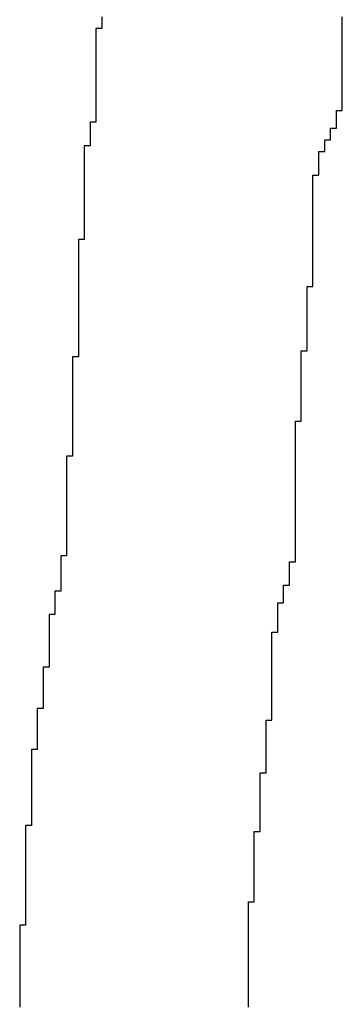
# Model space of a CAD drawing. Header units: millimetres. Extents: x 9.4 to 105.2, y 7.6 to 67.1.
# Tile 131 of 152: x 89.1229 to 89.1981, y 22.9296 to 23.1593. Entities that reach past the tile are written whole.
import ezdxf

# ---------------------------------------------------------------- set-up
doc = ezdxf.new("R2010")
doc.units = ezdxf.units.MM
doc.layers.add('BottomOverlay', color=54, linetype='Continuous')

msp = doc.modelspace()

# ---------------------------------------------------------------- linework, layer by layer
at = {"layer": 'BottomOverlay'}
for p, q in [((89.14205, 23.15995), (89.14205, 23.15858)), ((89.1981, 23.15858), (89.1981, 23.15995)), ((89.14205, 23.15722), (89.14068, 23.15722)), ((89.14068, 23.15722), (89.14068, 23.15585)), ((89.14205, 23.15858), (89.14205, 23.15722)), ((89.1981, 23.15722), (89.1981, 23.15858)), ((89.1981, 23.15585), (89.1981, 23.15722)), ((89.14068, 23.15585), (89.14068, 23.15448)), ((89.14068, 23.15448), (89.14068, 23.15311)), ((89.1981, 23.15448), (89.1981, 23.15585)), ((89.1981, 23.15311), (89.1981, 23.15448)), ((89.14068, 23.15311), (89.14068, 23.15175)), ((89.1981, 23.15175), (89.1981, 23.15311)), ((89.14068, 23.15175), (89.14068, 23.15038)), ((89.14068, 23.15038), (89.14068, 23.14901)), ((89.1981, 23.15038), (89.1981, 23.15175)), ((89.1981, 23.14901), (89.1981, 23.15038)), ((89.14068, 23.14901), (89.14068, 23.14764)), ((89.14068, 23.14764), (89.14068, 23.14628)), ((89.1981, 23.14764), (89.1981, 23.14901)), ((89.1981, 23.14628), (89.1981, 23.14764)), ((89.14068, 23.14628), (89.14068, 23.14491)), ((89.1981, 23.14491), (89.1981, 23.14628)), ((89.14068, 23.14491), (89.14068, 23.14355)), ((89.14068, 23.14355), (89.14068, 23.14218)), ((89.1981, 23.14355), (89.1981, 23.14491)), ((89.1981, 23.14218), (89.1981, 23.14355)), ((89.14068, 23.14218), (89.14068, 23.14081)), ((89.14068, 23.14081), (89.14068, 23.13944)), ((89.1981, 23.14081), (89.1981, 23.14218)), ((89.1981, 23.13944), (89.1981, 23.14081)), ((89.14068, 23.13944), (89.14068, 23.13808)), ((89.1981, 23.13808), (89.1981, 23.13944)), ((89.14068, 23.13808), (89.14068, 23.13671)), ((89.14068, 23.13671), (89.14068, 23.13534)), ((89.19673, 23.13671), (89.19673, 23.13808)), ((89.19673, 23.13808), (89.1981, 23.13808)), ((89.19673, 23.13534), (89.19673, 23.13671)), ((89.14068, 23.13534), (89.13931, 23.13534)), ((89.13931, 23.13534), (89.13931, 23.13397)), ((89.13931, 23.13397), (89.13931, 23.13261)), ((89.19536, 23.13261), (89.19536, 23.13397)), ((89.19536, 23.13397), (89.19673, 23.13397)), ((89.19673, 23.13397), (89.19673, 23.13534)), ((89.13931, 23.13261), (89.13931, 23.13124)), ((89.19536, 23.13124), (89.19536, 23.13261)), ((89.13931, 23.12987), (89.13795, 23.12987)), ((89.13795, 23.12987), (89.13795, 23.12851)), ((89.13931, 23.13124), (89.13931, 23.12987)), ((89.19399, 23.12987), (89.19399, 23.13124)), ((89.19399, 23.13124), (89.19536, 23.13124)), ((89.19399, 23.12851), (89.19399, 23.12987)), ((89.13795, 23.12851), (89.13795, 23.12714)), ((89.13795, 23.12714), (89.13795, 23.12577)), ((89.19263, 23.12714), (89.19263, 23.12851)), ((89.19263, 23.12851), (89.19399, 23.12851)), ((89.19263, 23.12577), (89.19263, 23.12714)), ((89.13795, 23.12577), (89.13795, 23.12441)), ((89.13795, 23.12441), (89.13795, 23.12304)), ((89.19263, 23.12441), (89.19263, 23.12577)), ((89.19263, 23.12304), (89.19263, 23.12441)), ((89.13795, 23.12304), (89.13795, 23.12167)), ((89.19126, 23.12167), (89.19126, 23.12304)), ((89.19126, 23.12304), (89.19263, 23.12304)), ((89.13795, 23.12167), (89.13795, 23.1203)), ((89.13795, 23.1203), (89.13795, 23.11894)), ((89.19126, 23.1203), (89.19126, 23.12167)), ((89.19126, 23.11894), (89.19126, 23.1203)), ((89.13795, 23.11894), (89.13795, 23.11757)), ((89.13795, 23.11757), (89.13795, 23.1162)), ((89.19126, 23.11757), (89.19126, 23.11894)), ((89.19126, 23.1162), (89.19126, 23.11757)), ((89.13795, 23.1162), (89.13795, 23.11484)), ((89.19126, 23.11484), (89.19126, 23.1162)), ((89.13795, 23.11484), (89.13795, 23.11347)), ((89.13795, 23.11347), (89.13795, 23.1121)), ((89.19126, 23.11347), (89.19126, 23.11484)), ((89.19126, 23.1121), (89.19126, 23.11347)), ((89.13795, 23.1121), (89.13795, 23.11074)), ((89.13795, 23.11074), (89.13795, 23.10937)), ((89.19126, 23.11074), (89.19126, 23.1121)), ((89.19126, 23.10937), (89.19126, 23.11074)), ((89.13795, 23.10937), (89.13795, 23.108)), ((89.19126, 23.108), (89.19126, 23.10937)), ((89.13795, 23.108), (89.13658, 23.108)), ((89.13658, 23.108), (89.13658, 23.10664)), ((89.13658, 23.10664), (89.13658, 23.10527)), ((89.19126, 23.10664), (89.19126, 23.108)), ((89.19126, 23.10527), (89.19126, 23.10664)), ((89.13658, 23.10527), (89.13658, 23.1039)), ((89.13658, 23.1039), (89.13658, 23.10253)), ((89.19126, 23.1039), (89.19126, 23.10527)), ((89.19126, 23.10253), (89.19126, 23.1039)), ((89.13658, 23.10253), (89.13658, 23.10117)), ((89.19126, 23.10117), (89.19126, 23.10253)), ((89.13658, 23.10117), (89.13658, 23.0998)), ((89.13658, 23.0998), (89.13658, 23.09843)), ((89.19126, 23.0998), (89.19126, 23.10117)), ((89.19126, 23.09843), (89.19126, 23.0998)), ((89.13658, 23.09843), (89.13658, 23.09707)), ((89.13658, 23.09707), (89.13658, 23.0957)), ((89.1899, 23.0957), (89.1899, 23.09707)), ((89.1899, 23.09707), (89.19126, 23.09707)), ((89.19126, 23.09707), (89.19126, 23.09843)), ((89.13658, 23.0957), (89.13658, 23.09433)), ((89.1899, 23.09433), (89.1899, 23.0957)), ((89.13658, 23.09433), (89.13658, 23.09297)), ((89.13658, 23.09297), (89.13658, 23.0916)), ((89.1899, 23.09297), (89.1899, 23.09433)), ((89.1899, 23.0916), (89.1899, 23.09297)), ((89.13658, 23.0916), (89.13658, 23.09023)), ((89.13658, 23.09023), (89.13658, 23.08886)), ((89.1899, 23.09023), (89.1899, 23.0916)), ((89.1899, 23.08886), (89.1899, 23.09023)), ((89.13658, 23.08886), (89.13658, 23.0875)), ((89.1899, 23.0875), (89.1899, 23.08886)), ((89.13658, 23.0875), (89.13658, 23.08613)), ((89.13658, 23.08613), (89.13658, 23.08476)), ((89.1899, 23.08613), (89.1899, 23.0875)), ((89.1899, 23.08476), (89.1899, 23.08613)), ((89.13658, 23.08476), (89.13658, 23.0834)), ((89.13658, 23.0834), (89.13658, 23.08203)), ((89.1899, 23.0834), (89.1899, 23.08476)), ((89.1899, 23.08203), (89.1899, 23.0834)), ((89.13658, 23.08203), (89.13658, 23.08066)), ((89.18853, 23.08066), (89.18853, 23.08203)), ((89.18853, 23.08203), (89.1899, 23.08203)), ((89.13658, 23.08066), (89.13521, 23.08066)), ((89.13521, 23.08066), (89.13521, 23.0793)), ((89.13521, 23.0793), (89.13521, 23.07793)), ((89.18853, 23.0793), (89.18853, 23.08066)), ((89.18853, 23.07793), (89.18853, 23.0793)), ((89.13521, 23.07793), (89.13521, 23.07656)), ((89.13521, 23.07656), (89.13521, 23.07519)), ((89.18853, 23.07656), (89.18853, 23.07793)), ((89.18853, 23.07519), (89.18853, 23.07656)), ((89.13521, 23.07519), (89.13521, 23.07383)), ((89.18853, 23.07383), (89.18853, 23.07519)), ((89.13521, 23.07383), (89.13521, 23.07246)), ((89.13521, 23.07246), (89.13521, 23.07109)), ((89.18853, 23.07246), (89.18853, 23.07383)), ((89.18853, 23.07109), (89.18853, 23.07246)), ((89.13521, 23.07109), (89.13521, 23.06973)), ((89.13521, 23.06973), (89.13521, 23.06836)), ((89.18853, 23.06973), (89.18853, 23.07109)), ((89.18853, 23.06836), (89.18853, 23.06973)), ((89.13521, 23.06836), (89.13521, 23.06699)), ((89.13521, 23.06699), (89.13521, 23.06563)), ((89.18853, 23.06699), (89.18853, 23.06836)), ((89.18853, 23.06563), (89.18853, 23.06699)), ((89.13521, 23.06563), (89.13521, 23.06426)), ((89.18716, 23.06426), (89.18716, 23.06563)), ((89.18716, 23.06563), (89.18853, 23.06563)), ((89.13521, 23.06426), (89.13521, 23.06289)), ((89.13521, 23.06289), (89.13521, 23.06152)), ((89.18716, 23.06289), (89.18716, 23.06426)), ((89.18716, 23.06152), (89.18716, 23.06289)), ((89.13521, 23.06152), (89.13521, 23.06016)), ((89.13521, 23.06016), (89.13521, 23.05879)), ((89.18716, 23.06016), (89.18716, 23.06152)), ((89.18716, 23.05879), (89.18716, 23.06016)), ((89.13521, 23.05879), (89.13521, 23.05742)), ((89.18716, 23.05742), (89.18716, 23.05879)), ((89.13521, 23.05742), (89.13385, 23.05742)), ((89.13385, 23.05742), (89.13385, 23.05605)), ((89.13385, 23.05605), (89.13385, 23.05469)), ((89.18716, 23.05605), (89.18716, 23.05742)), ((89.18716, 23.05469), (89.18716, 23.05605)), ((89.13385, 23.05469), (89.13385, 23.05332)), ((89.13385, 23.05332), (89.13385, 23.05196)), ((89.18716, 23.05332), (89.18716, 23.05469)), ((89.18716, 23.05196), (89.18716, 23.05332)), ((89.13385, 23.05196), (89.13385, 23.05059)), ((89.18716, 23.05059), (89.18716, 23.05196)), ((89.13385, 23.05059), (89.13385, 23.04922)), ((89.13385, 23.04922), (89.13385, 23.04785)), ((89.18716, 23.04922), (89.18716, 23.05059)), ((89.18716, 23.04785), (89.18716, 23.04922)), ((89.13385, 23.04785), (89.13385, 23.04649)), ((89.13385, 23.04649), (89.13385, 23.04512)), ((89.18716, 23.04649), (89.18716, 23.04785)), ((89.18716, 23.04512), (89.18716, 23.04649)), ((89.13385, 23.04512), (89.13385, 23.04375)), ((89.18716, 23.04375), (89.18716, 23.04512)), ((89.13385, 23.04375), (89.13385, 23.04238)), ((89.13385, 23.04238), (89.13385, 23.04102)), ((89.18716, 23.04238), (89.18716, 23.04375)), ((89.18716, 23.04102), (89.18716, 23.04238)), ((89.13385, 23.04102), (89.13385, 23.03965)), ((89.13385, 23.03965), (89.13385, 23.03829)), ((89.18716, 23.03965), (89.18716, 23.04102)), ((89.18716, 23.03829), (89.18716, 23.03965)), ((89.13385, 23.03829), (89.13385, 23.03692)), ((89.18716, 23.03692), (89.18716, 23.03829)), ((89.13385, 23.03692), (89.13385, 23.03555)), ((89.13385, 23.03555), (89.13385, 23.03418)), ((89.18716, 23.03555), (89.18716, 23.03692)), ((89.18716, 23.03418), (89.18716, 23.03555)), ((89.13385, 23.03418), (89.13248, 23.03418)), ((89.13248, 23.03418), (89.13248, 23.03282)), ((89.13248, 23.03282), (89.13248, 23.03145)), ((89.18579, 23.03145), (89.18579, 23.03282)), ((89.18579, 23.03282), (89.18716, 23.03282)), ((89.18716, 23.03282), (89.18716, 23.03418)), ((89.13248, 23.03145), (89.13248, 23.03008)), ((89.18579, 23.03008), (89.18579, 23.03145)), ((89.13248, 23.03008), (89.13248, 23.02871)), ((89.13248, 23.02871), (89.13248, 23.02735)), ((89.18579, 23.02871), (89.18579, 23.03008)), ((89.18579, 23.02735), (89.18579, 23.02871)), ((89.13248, 23.02598), (89.13111, 23.02598)), ((89.13111, 23.02598), (89.13111, 23.02461)), ((89.13248, 23.02735), (89.13248, 23.02598)), ((89.18443, 23.02598), (89.18443, 23.02735)), ((89.18443, 23.02735), (89.18579, 23.02735)), ((89.18443, 23.02461), (89.18443, 23.02598)), ((89.13111, 23.02461), (89.13111, 23.02325)), ((89.18443, 23.02325), (89.18443, 23.02461)), ((89.13111, 23.02325), (89.13111, 23.02188)), ((89.13111, 23.02188), (89.13111, 23.02051)), ((89.18306, 23.02188), (89.18306, 23.02325)), ((89.18306, 23.02325), (89.18443, 23.02325)), ((89.18306, 23.02051), (89.18306, 23.02188)), ((89.13111, 23.02051), (89.12975, 23.02051)), ((89.12975, 23.02051), (89.12975, 23.01915)), ((89.12975, 23.01915), (89.12975, 23.01778)), ((89.18306, 23.01915), (89.18306, 23.02051)), ((89.18306, 23.01778), (89.18306, 23.01915)), ((89.12975, 23.01778), (89.12975, 23.01641)), ((89.18306, 23.01641), (89.18306, 23.01778)), ((89.12975, 23.01641), (89.12975, 23.01505)), ((89.12975, 23.01505), (89.12975, 23.01368)), ((89.18169, 23.01505), (89.18169, 23.01641)), ((89.18169, 23.01641), (89.18306, 23.01641)), ((89.18169, 23.01368), (89.18169, 23.01505)), ((89.12975, 23.01368), (89.12975, 23.01231)), ((89.12975, 23.01231), (89.12975, 23.01094)), ((89.18169, 23.01231), (89.18169, 23.01368)), ((89.18169, 23.01094), (89.18169, 23.01231)), ((89.12975, 23.01094), (89.12975, 23.00958)), ((89.12975, 23.00958), (89.12975, 23.00821)), ((89.18169, 23.00958), (89.18169, 23.01094)), ((89.18169, 23.00821), (89.18169, 23.00958)), ((89.12975, 23.00821), (89.12838, 23.00821)), ((89.12838, 23.00821), (89.12838, 23.00684)), ((89.18169, 23.00684), (89.18169, 23.00821)), ((89.12838, 23.00684), (89.12838, 23.00548)), ((89.12838, 23.00548), (89.12838, 23.00411)), ((89.18169, 23.00548), (89.18169, 23.00684)), ((89.18169, 23.00411), (89.18169, 23.00548)), ((89.12838, 23.00411), (89.12838, 23.00274)), ((89.12838, 23.00274), (89.12838, 23.00138)), ((89.18169, 23.00274), (89.18169, 23.00411)), ((89.18169, 23.00138), (89.18169, 23.00274)), ((89.12838, 23.00138), (89.12838, 23.00001)), ((89.18169, 23.00001), (89.18169, 23.00138)), ((89.12838, 22.99864), (89.12701, 22.99864)), ((89.12701, 22.99864), (89.12701, 22.99727)), ((89.12838, 23.00001), (89.12838, 22.99864)), ((89.18169, 22.99864), (89.18169, 23.00001)), ((89.18169, 22.99727), (89.18169, 22.99864)), ((89.12701, 22.99727), (89.12701, 22.99591)), ((89.12701, 22.99591), (89.12701, 22.99454)), ((89.18032, 22.99454), (89.18032, 22.99591)), ((89.18032, 22.99591), (89.18169, 22.99591)), ((89.18169, 22.99591), (89.18169, 22.99727)), ((89.12701, 22.99454), (89.12701, 22.99317)), ((89.18032, 22.99317), (89.18032, 22.99454)), ((89.12701, 22.99317), (89.12701, 22.99181)), ((89.12701, 22.99181), (89.12701, 22.99044)), ((89.18032, 22.99181), (89.18032, 22.99317)), ((89.18032, 22.99044), (89.18032, 22.99181)), ((89.12701, 22.98907), (89.12564, 22.98907)), ((89.12564, 22.98907), (89.12564, 22.98771)), ((89.12701, 22.99044), (89.12701, 22.98907)), ((89.18032, 22.98907), (89.18032, 22.99044)), ((89.18032, 22.98771), (89.18032, 22.98907)), ((89.12564, 22.98771), (89.12564, 22.98634)), ((89.18032, 22.98634), (89.18032, 22.98771)), ((89.12564, 22.98634), (89.12564, 22.98497)), ((89.12564, 22.98497), (89.12564, 22.9836)), ((89.18032, 22.98497), (89.18032, 22.98634)), ((89.18032, 22.9836), (89.18032, 22.98497)), ((89.12564, 22.9836), (89.12564, 22.98224)), ((89.12564, 22.98224), (89.12564, 22.98087)), ((89.17896, 22.98224), (89.17896, 22.9836)), ((89.17896, 22.9836), (89.18032, 22.9836)), ((89.17896, 22.98087), (89.17896, 22.98224)), ((89.12564, 22.98087), (89.12564, 22.9795)), ((89.17896, 22.9795), (89.17896, 22.98087)), ((89.12564, 22.9795), (89.12564, 22.97814)), ((89.12564, 22.97814), (89.12564, 22.97677)), ((89.17896, 22.97814), (89.17896, 22.9795)), ((89.17896, 22.97677), (89.17896, 22.97814)), ((89.12564, 22.97677), (89.12564, 22.9754)), ((89.12564, 22.9754), (89.12564, 22.97404)), ((89.17896, 22.9754), (89.17896, 22.97677)), ((89.17896, 22.97404), (89.17896, 22.9754)), ((89.12564, 22.97404), (89.12564, 22.97267)), ((89.17896, 22.97267), (89.17896, 22.97404)), ((89.12564, 22.9713), (89.12428, 22.9713)), ((89.12428, 22.9713), (89.12428, 22.96993)), ((89.12564, 22.97267), (89.12564, 22.9713)), ((89.17896, 22.9713), (89.17896, 22.97267)), ((89.17896, 22.96993), (89.17896, 22.9713)), ((89.12428, 22.96993), (89.12428, 22.96857)), ((89.12428, 22.96857), (89.12428, 22.9672)), ((89.17759, 22.96857), (89.17759, 22.96993)), ((89.17759, 22.96993), (89.17896, 22.96993)), ((89.17759, 22.9672), (89.17759, 22.96857)), ((89.12428, 22.9672), (89.12428, 22.96583)), ((89.17759, 22.96583), (89.17759, 22.9672)), ((89.12428, 22.96583), (89.12428, 22.96447)), ((89.12428, 22.96447), (89.12428, 22.9631)), ((89.17759, 22.96447), (89.17759, 22.96583)), ((89.17759, 22.9631), (89.17759, 22.96447)), ((89.12428, 22.9631), (89.12428, 22.96173)), ((89.12428, 22.96173), (89.12428, 22.96037)), ((89.17759, 22.96173), (89.17759, 22.9631)), ((89.17759, 22.96037), (89.17759, 22.96173)), ((89.12428, 22.96037), (89.12428, 22.959)), ((89.17759, 22.959), (89.17759, 22.96037)), ((89.12428, 22.959), (89.12428, 22.95763)), ((89.12428, 22.95763), (89.12428, 22.95626)), ((89.17759, 22.95763), (89.17759, 22.959)), ((89.17759, 22.95626), (89.17759, 22.95763)), ((89.12428, 22.95626), (89.12428, 22.9549)), ((89.12428, 22.9549), (89.12428, 22.95353)), ((89.17759, 22.9549), (89.17759, 22.95626)), ((89.17759, 22.95353), (89.17759, 22.9549)), ((89.12428, 22.95353), (89.12428, 22.95216)), ((89.12428, 22.95216), (89.12428, 22.95079)), ((89.17622, 22.95216), (89.17622, 22.95353)), ((89.17622, 22.95353), (89.17759, 22.95353)), ((89.17622, 22.95079), (89.17622, 22.95216)), ((89.12428, 22.95079), (89.12428, 22.94943)), ((89.17622, 22.94943), (89.17622, 22.95079)), ((89.12428, 22.94806), (89.12291, 22.94806)), ((89.12291, 22.94806), (89.12291, 22.9467)), ((89.12428, 22.94943), (89.12428, 22.94806)), ((89.17622, 22.94806), (89.17622, 22.94943)), ((89.17622, 22.9467), (89.17622, 22.94806)), ((89.12291, 22.9467), (89.12291, 22.94533)), ((89.12291, 22.94533), (89.12291, 22.94396)), ((89.17622, 22.94533), (89.17622, 22.9467)), ((89.17622, 22.94396), (89.17622, 22.94533)), ((89.12291, 22.94396), (89.12291, 22.94259)), ((89.17622, 22.94259), (89.17622, 22.94396)), ((89.12291, 22.94259), (89.12291, 22.94123)), ((89.12291, 22.94123), (89.12291, 22.93986)), ((89.17622, 22.94123), (89.17622, 22.94259)), ((89.17622, 22.93986), (89.17622, 22.94123)), ((89.12291, 22.93986), (89.12291, 22.93849)), ((89.12291, 22.93849), (89.12291, 22.93712)), ((89.17622, 22.93849), (89.17622, 22.93986)), ((89.17622, 22.93712), (89.17622, 22.93849)), ((89.12291, 22.93712), (89.12291, 22.93576)), ((89.17622, 22.93576), (89.17622, 22.93712)), ((89.12291, 22.93576), (89.12291, 22.93439)), ((89.12291, 22.93439), (89.12291, 22.93303)), ((89.17622, 22.93439), (89.17622, 22.93576)), ((89.17622, 22.93303), (89.17622, 22.93439)), ((89.12291, 22.93303), (89.12291, 22.93166)), ((89.12291, 22.93166), (89.12291, 22.93029)), ((89.17622, 22.93166), (89.17622, 22.93303)), ((89.17622, 22.93029), (89.17622, 22.93166)), ((89.12291, 22.93029), (89.12291, 22.92892)), ((89.17622, 22.92892), (89.17622, 22.93029))]:
    msp.add_line(p, q, dxfattribs=at)

doc.saveas('drawing.dxf')
